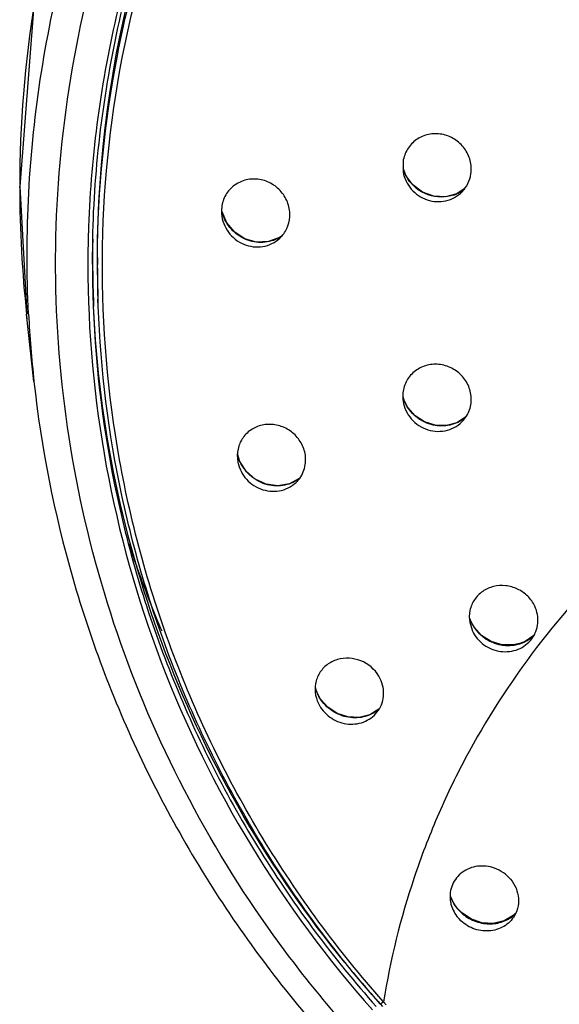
# Model space of a CAD drawing. Header units: millimetres. Extents: x 113 to 769, y -81 to 829.
# Tile 19 of 30: x 456 to 481, y 735 to 780. Entities that reach past the tile are written whole.
import ezdxf

# ---------------------------------------------------------------- set-up
doc = ezdxf.new("R2010")
doc.units = ezdxf.units.MM
doc.header["$LTSCALE"] = 65.395
doc.layers.get('0').update_dxf_attribs({"linetype": 'CONTINUOUS'})

msp = doc.modelspace()

# ---------------------------------------------------------------- linework, layer by layer
at = {"color": 7, "linetype": 'CONTINUOUS'}
for p, q in [((473.505, 773.911), (473.51, 773.424)), ((473.634, 773.262), (473.508, 773.616)), ((455.699, 772.743), (456.033, 766.811)), ((455.699, 772.743), (455.699, 772.743)), ((465.074, 771.699), (465.076, 771.473)), ((465.319, 771.057), (465.097, 771.567)), ((459.077, 769.138), (459.09, 770.303)), ((459.091, 770.303), (459.093, 770.405)), ((459.094, 770.303), (459.095, 770.405)), ((467.899, 770.478), (467.761, 770.379)), ((459.297, 769.448), (459.333, 767.509)), ((459.346, 767.187), (459.333, 767.509)), ((456.364, 763.692), (456.023, 766.811)), ((456.043, 766.624), (456.023, 766.811)), ((465.81, 760.117), (465.834, 759.939)), ((465.928, 759.978), (465.815, 760.329)), ((476.663, 752.529), (476.597, 752.712)), ((476.6, 752.509), (476.727, 752.102)), ((478.929, 751.519), (478.929, 751.519)), ((469.541, 749.169), (469.438, 749.436)), ((478.713, 738.983), (478.627, 738.889)), ((472.601, 734.875), (472.578, 734.901)), ((472.601, 734.875), (472.58, 734.903)), ((472.435, 734.79), (472.435, 734.791)), ((472.435, 734.79), (472.552, 734.659))]:
    msp.add_line(p, q, dxfattribs=at)
at = {"color": 9, "linetype": 'CONTINUOUS'}
for p, q in [((455.7, 772.735), (455.699, 772.743)), ((455.7, 772.69), (455.7, 772.735)), ((459.09, 770.306), (459.09, 770.303)), ((459.346, 767.187), (459.309, 769.126)), ((476.666, 752.519), (476.663, 752.529)), ((478.907, 751.505), (478.929, 751.519)), ((469.545, 749.154), (469.542, 749.169)), ((472.718, 734.743), (472.601, 734.874))]:
    msp.add_line(p, q, dxfattribs=at)
at = {"color": 7, "linetype": 'CONTINUOUS'}
for points in [[(570.852, 772.743), (570.207, 781.114), (568.149, 789.72), (564.728, 797.904), (560.027, 805.464), (554.166, 812.211), (547.287, 817.977), (539.561, 822.621), (531.181, 826.025), (522.354, 828.104), (513.295, 828.808), (504.236, 828.11), (495.408, 826.036), (487.026, 822.638), (479.297, 818), (472.413, 812.237), (466.547, 805.494), (461.841, 797.938), (458.415, 789.756), (456.351, 781.151), (455.699, 772.743)], [(476.345, 772.639), (475.998, 772.409), (475.477, 772.27), (474.929, 772.297), (474.408, 772.486), (473.963, 772.819), (473.634, 773.262)], [(467.761, 770.379), (467.254, 770.187), (466.702, 770.168), (466.162, 770.32), (465.685, 770.627), (465.319, 771.057)], [(476.413, 762.035), (476.008, 761.777), (475.516, 761.644), (474.998, 761.659), (474.5, 761.816), (474.062, 762.102), (473.721, 762.488), (473.502, 762.941)], [(468.678, 759.183), (468.225, 758.939), (467.693, 758.849), (467.147, 758.926), (466.641, 759.158), (466.222, 759.521), (465.928, 759.978)], [(478.929, 751.519), (478.622, 751.454), (478.104, 751.463), (477.597, 751.616), (477.151, 751.898), (476.805, 752.281), (476.663, 752.529)], [(479.575, 751.893), (479.184, 751.62), (478.929, 751.519)], [(472.377, 748.469), (471.956, 748.211), (471.463, 748.089), (470.944, 748.113), (470.445, 748.277), (470.009, 748.563), (469.672, 748.943), (469.542, 749.169)], [(476.03, 739.218), (475.887, 739.411), (475.71, 739.783)], [(478.627, 738.889), (478.198, 738.636), (477.692, 738.521), (477.158, 738.555), (476.652, 738.731), (476.218, 739.025), (476.03, 739.218)]]:
    msp.add_lwpolyline(points, dxfattribs=at)
for centre, radius, start, end in [((510.747, 769.411), 51.45, 149.3226, 179.958), ((509.343, 769.111), 50.477, 178.2822, 178.6471), ((509.277, 769.113), 50.411, 177.9876, 178.2822), ((509.474, 769.108), 50.608, 178.6474, 179.6061), ((510.255, 769.456), 51.171, 179.0519, 179.9998), ((509.6, 769.107), 50.734, 179.6058, 179.9658), ((510.249, 769.456), 51.165, 180, 180.3543), ((510.327, 769.138), 51.25, 180.0006, 181.8362), ((510.359, 769.458), 51.275, 180.3548, 182.1908), ((510.419, 769.141), 51.342, 181.8358, 182.1983), ((510.443, 769.46), 51.359, 182.1904, 182.5529), ((510.847, 772.768), 52.764, 198.3347, 200.1731), ((510.893, 772.785), 52.814, 200.1733, 203.0481), ((511.987, 770.238), 53.111, 219.1506, 221.8677)]:
    msp.add_arc(centre, radius, start, end, dxfattribs=at)
at = {"color": 9, "linetype": 'CONTINUOUS'}
for centre, radius, start, end in [((510.368, 772.725), 54.668, 170.9176, 179.9898), ((475.269, 774.128), 1.851, 199.1735, 201.9244), ((475.276, 774.131), 1.859, 201.9255, 206.9418), ((475.278, 774.132), 1.861, 206.9423, 207.5582), ((475.299, 774.143), 1.885, 207.5687, 213.1958), ((510.278, 772.738), 54.578, 180.0501, 186.2348), ((475.302, 773.939), 1.682, 289.3171, 294.9108), ((475.31, 773.921), 1.663, 294.9272, 302.6541), ((475.311, 773.919), 1.66, 302.6576, 303.3224), ((475.314, 773.915), 1.656, 303.3204, 309.6302), ((466.867, 772.029), 1.83, 193.7509, 197.0809), ((466.944, 771.752), 1.598, 300.2153, 306.8276), ((510.313, 769.126), 51.004, 179.6394, 180), ((510.336, 769.589), 54.294, 182.9279, 186.2314), ((475.241, 763.491), 1.823, 196.4604, 202.3676), ((475.245, 763.492), 1.828, 202.363, 205.8803), ((475.354, 763.254), 1.618, 305.4008, 311.2386), ((467.57, 760.716), 1.802, 192.3729, 198.6978), ((467.714, 760.423), 1.573, 302.8217, 309.7099), ((478.268, 753.271), 1.77, 197.8923, 205.1333), ((478.277, 753.275), 1.78, 205.1454, 206.3393), ((478.339, 753.308), 1.85, 206.3935, 216.9198), ((478.373, 753.333), 1.892, 216.9125, 226.902), ((478.398, 753.36), 1.929, 226.9011, 231.9917), ((478.408, 753.375), 1.947, 232.0129, 243.4692), ((478.469, 753.045), 1.598, 307.5083, 316.0608), ((478.413, 753.383), 1.956, 243.4737, 247.1189), ((478.403, 753.359), 1.93, 247.1093, 259.4629), ((478.395, 753.325), 1.895, 259.5071, 263.0394), ((478.39, 753.28), 1.85, 263.0236, 275.2516), ((478.393, 753.228), 1.798, 275.2899, 282.5271), ((478.406, 753.169), 1.737, 282.5398, 286.7476), ((478.413, 753.145), 1.712, 286.7647, 287.6434), ((478.462, 753.054), 1.608, 304.3428, 307.5114), ((471.133, 749.924), 1.765, 193.9977, 201.4881), ((471.158, 749.933), 1.791, 201.4737, 205.7983), ((471.361, 749.63), 1.544, 305.8844, 310.2793), ((477.303, 740.321), 1.688, 197.9216, 199.9594), ((477.318, 740.326), 1.703, 199.9614, 203.2666), ((477.335, 740.334), 1.721, 203.2651, 204.3946), ((477.37, 740.35), 1.76, 204.4035, 207.9954), ((477.44, 740.389), 1.841, 208.0313, 217.8314), ((477.462, 740.404), 1.868, 217.8046, 220.2631), ((477.636, 740.046), 1.526, 304.4864, 308.3299), ((477.651, 740.028), 1.502, 308.322, 316.7579)]:
    msp.add_arc(centre, radius, start, end, dxfattribs=at)
for points, knots in [([(456.113, 766.816), (455.922, 770.565), (456.323, 778.135), (459.259, 789.117), (464.406, 799.301), (471.55, 808.263), (480.398, 815.64), (490.585, 821.132), (501.692, 824.519), (509.419, 825.281), (513.276, 825.281)], [0, 0, 0, 0, 0.123356, 0.246921, 0.370936, 0.49557, 0.620887, 0.746843, 0.873283, 1, 1, 1, 1]), ([(459.31, 769.447), (459.33, 772.588), (459.952, 778.887), (462.605, 788.005), (466.887, 796.514), (470.732, 801.59), (472.866, 803.936)], [0, 0, 0, 0, 0.248983, 0.498405, 0.748651, 1, 1, 1, 1]), ([(475.859, 772.351), (475.487, 772.221), (474.616, 772.23), (473.943, 772.772), (473.722, 773.111)], [0, 0, 0, 0, 0.493556, 1, 1, 1, 1]), ([(467.749, 770.371), (467.523, 770.24), (466.991, 770.086), (466.174, 770.24), (465.485, 770.73), (465.199, 771.227), (465.118, 771.492)], [0, 0, 0, 0, 0.241547, 0.489543, 0.743968, 1, 1, 1, 1]), ([(476.291, 761.935), (476.084, 761.788), (475.586, 761.588), (474.783, 761.641), (474.06, 762.021), (473.717, 762.454), (473.6, 762.694)], [0, 0, 0, 0, 0.242328, 0.491164, 0.745368, 1, 1, 1, 1]), ([(468.567, 759.101), (468.346, 758.958), (467.814, 758.781), (466.98, 758.906), (466.261, 759.376), (465.953, 759.872), (465.863, 760.138)], [0, 0, 0, 0, 0.239738, 0.488363, 0.744167, 1, 1, 1, 1]), ([(483.792, 755.899), (480.849, 753.084), (477.682, 748.961), (475.058, 743.478), (473.63, 739.749), (472.916, 736.834), (472.601, 734.875)], [0, 0, 0, 0, 0.505187, 0.629865, 0.753845, 1, 1, 1, 1]), ([(472.266, 748.38), (472.061, 748.231), (471.561, 748.03), (470.75, 748.086), (470.014, 748.469), (469.664, 748.91), (469.545, 749.154)], [0, 0, 0, 0, 0.238527, 0.487596, 0.744271, 1, 1, 1, 1]), ([(476.037, 739.197), (476.188, 739.019), (476.558, 738.717), (477.222, 738.486), (477.906, 738.495), (478.323, 738.668), (478.5, 738.789)], [0, 0, 0, 0, 0.258256, 0.515293, 0.763341, 1, 1, 1, 1]), ([(472.604, 734.876), (472.575, 734.854), (472.528, 734.822), (472.476, 734.792), (472.454, 734.788)], [0, 0, 0, 0, 0.615876, 1, 1, 1, 1])]:
    msp.add_open_spline(points, degree=3, knots=knots, dxfattribs=at)
at = {"color": 7, "linetype": 'CONTINUOUS'}
for points, knots in [([(472.277, 732.198), (470.446, 734.122), (467.063, 738.233), (462.954, 745.057), (459.893, 752.388), (457.967, 760.075), (457.182, 767.951), (457.599, 775.854), (459.168, 783.618), (461.877, 791.079), (465.675, 798.075), (472.049, 806.607), (482.331, 815.422), (497.168, 822.096), (507.977, 823.61), (513.36, 823.602)], [0, 0, 0, 0, 0.062554, 0.124882, 0.187013, 0.248985, 0.310882, 0.372765, 0.434714, 0.49679, 0.559049, 0.621539, 0.746926, 0.873196, 1, 1, 1, 1]), ([(513.276, 822.051), (509.798, 822.051), (502.829, 821.399), (492.773, 818.499), (484.998, 814.562), (479.34, 810.586), (474.102, 806.122), (468.428, 799.641), (463.25, 790.745), (459.932, 781.041), (459.016, 774.268), (458.897, 770.883)], [0, 0, 0, 0, 0.126608, 0.252975, 0.37889, 0.441705, 0.504362, 0.629041, 0.753115, 0.8767, 1, 1, 1, 1]), ([(459.09, 770.303), (459.167, 773.701), (460.003, 780.509), (463.249, 790.274), (468.366, 799.25), (475.159, 807.095), (483.373, 813.521), (492.701, 818.287), (502.791, 821.219), (509.785, 821.879), (513.276, 821.879)], [0, 0, 0, 0, 0.123309, 0.246896, 0.370968, 0.495657, 0.621003, 0.74695, 0.873352, 1, 1, 1, 1]), ([(472.578, 734.901), (470.486, 737.263), (466.726, 742.364), (462.579, 750.886), (460.054, 759.994), (459.251, 769.397), (460.179, 778.788), (462.386, 786.349), (464.945, 792.09), (468.04, 797.587), (470.915, 801.385), (473.037, 803.722)], [0, 0, 0, 0, 0.125632, 0.25071, 0.375395, 0.499869, 0.624351, 0.749066, 0.811633, 0.874318, 1, 1, 1, 1]), ([(476.658, 773.333), (476.688, 773.537), (476.664, 773.964), (476.388, 774.54), (475.917, 774.978), (475.321, 775.211), (474.686, 775.206), (474.108, 774.959), (473.677, 774.506), (473.535, 774.112), (473.505, 773.911)], [0, 0, 0, 0, 0.124901, 0.25148, 0.378818, 0.505557, 0.630684, 0.754116, 0.876734, 1, 1, 1, 1]), ([(473.51, 773.424), (473.559, 773.134), (473.827, 772.57), (474.593, 772.056), (475.507, 771.999), (476.046, 772.297), (476.246, 772.501)], [0, 0, 0, 0, 0.251997, 0.505326, 0.755001, 1, 1, 1, 1]), ([(476.246, 772.501), (476.355, 772.613), (476.54, 772.873), (476.635, 773.178), (476.658, 773.333)], [0, 0, 0, 0, 0.498541, 1, 1, 1, 1]), ([(468.243, 771.339), (468.257, 771.545), (468.198, 771.971), (467.878, 772.528), (467.377, 772.932), (466.769, 773.124), (466.141, 773.076), (465.587, 772.789), (465.196, 772.305), (465.087, 771.902), (465.074, 771.699)], [0, 0, 0, 0, 0.1258, 0.253416, 0.38133, 0.507864, 0.632121, 0.754507, 0.876522, 1, 1, 1, 1]), ([(465.076, 771.473), (465.1, 771.173), (465.328, 770.574), (466.071, 769.994), (466.998, 769.872), (467.563, 770.145), (467.776, 770.342)], [0, 0, 0, 0, 0.252631, 0.506986, 0.756503, 1, 1, 1, 1]), ([(467.776, 770.342), (467.911, 770.469), (468.138, 770.779), (468.231, 771.151), (468.243, 771.339)], [0, 0, 0, 0, 0.496995, 1, 1, 1, 1]), ([(458.866, 769.137), (458.862, 762.874), (461.188, 750.201), (467.904, 739.216), (472.087, 734.501)], [0, 0, 0, 0, 0.498431, 1, 1, 1, 1]), ([(459.115, 767.172), (459.229, 764.208), (459.973, 758.282), (462.607, 749.718), (466.681, 741.707), (470.276, 736.894), (472.263, 734.656)], [0, 0, 0, 0, 0.249023, 0.49847, 0.74871, 1, 1, 1, 1]), ([(470.8, 736.706), (467.314, 740.989), (461.665, 750.69), (459.38, 761.686), (459.135, 767.173)], [0, 0, 0, 0, 0.501398, 1, 1, 1, 1]), ([(472.435, 734.791), (470.456, 737.02), (466.875, 741.816), (462.819, 749.797), (460.198, 758.329), (459.458, 764.232), (459.346, 767.185)], [0, 0, 0, 0, 0.251275, 0.50152, 0.750992, 1, 1, 1, 1]), ([(476.658, 763.086), (476.628, 763.29), (476.482, 763.693), (476.056, 764.17), (475.485, 764.462), (474.853, 764.524), (474.252, 764.347), (473.774, 763.95), (473.496, 763.396), (473.475, 762.981), (473.505, 762.781)], [0, 0, 0, 0, 0.125974, 0.253737, 0.381694, 0.508139, 0.632213, 0.754436, 0.876413, 1, 1, 1, 1]), ([(456.363, 763.696), (456.7, 760.609), (457.909, 754.474), (461.265, 745.711), (466.068, 737.616), (470.141, 732.821), (472.363, 730.609)], [0, 0, 0, 0, 0.248915, 0.498391, 0.748686, 1, 1, 1, 1]), ([(476.316, 761.894), (476.454, 762.053), (476.663, 762.438), (476.689, 762.875), (476.658, 763.086)], [0, 0, 0, 0, 0.496721, 1, 1, 1, 1]), ([(473.505, 762.781), (473.549, 762.481), (473.826, 761.893), (474.629, 761.372), (475.579, 761.338), (476.123, 761.672), (476.316, 761.894)], [0, 0, 0, 0, 0.251329, 0.50585, 0.756275, 1, 1, 1, 1]), ([(468.954, 760.353), (468.915, 760.549), (468.76, 760.933), (468.339, 761.386), (467.789, 761.666), (467.183, 761.735), (466.603, 761.581), (466.131, 761.221), (465.839, 760.706), (465.795, 760.311), (465.81, 760.117)], [0, 0, 0, 0, 0.126908, 0.255573, 0.384026, 0.510415, 0.633969, 0.755426, 0.876714, 1, 1, 1, 1]), ([(468.595, 759.061), (468.75, 759.227), (468.985, 759.646), (468.998, 760.125), (468.954, 760.353)], [0, 0, 0, 0, 0.494911, 1, 1, 1, 1]), ([(465.834, 759.939), (465.891, 759.65), (466.178, 759.091), (466.957, 758.594), (467.871, 758.549), (468.402, 758.854), (468.595, 759.061)], [0, 0, 0, 0, 0.252922, 0.508345, 0.758054, 1, 1, 1, 1]), ([(479.624, 753.254), (479.544, 753.425), (479.318, 753.744), (478.84, 754.078), (478.28, 754.237), (477.706, 754.201), (477.189, 753.972), (476.795, 753.575), (476.577, 753.062), (476.57, 752.689), (476.6, 752.509)], [0, 0, 0, 0, 0.127265, 0.256005, 0.384418, 0.51084, 0.634562, 0.756161, 0.877333, 1, 1, 1, 1]), ([(479.482, 751.736), (479.639, 751.944), (479.842, 752.465), (479.738, 753.012), (479.624, 753.254)], [0, 0, 0, 0, 0.494293, 1, 1, 1, 1]), ([(476.727, 752.102), (476.845, 751.852), (477.22, 751.405), (478.021, 751.087), (478.867, 751.182), (479.323, 751.525), (479.482, 751.736)], [0, 0, 0, 0, 0.253115, 0.508142, 0.75783, 1, 1, 1, 1]), ([(472.449, 749.884), (472.288, 750.215), (471.726, 750.776), (470.753, 750.908), (470.074, 750.639), (469.675, 750.275), (469.438, 749.792), (469.409, 749.433), (469.427, 749.258)], [0, 0, 0, 0, 0.256146, 0.509845, 0.63401, 0.755736, 0.877003, 1, 1, 1, 1]), ([(472.294, 748.327), (472.462, 748.536), (472.681, 749.071), (472.569, 749.636), (472.449, 749.884)], [0, 0, 0, 0, 0.492268, 1, 1, 1, 1]), ([(469.575, 748.734), (469.694, 748.488), (470.066, 748.05), (470.849, 747.73), (471.679, 747.804), (472.133, 748.126), (472.294, 748.327)], [0, 0, 0, 0, 0.254693, 0.510621, 0.759652, 1, 1, 1, 1]), ([(477.759, 741.087), (477.51, 741.176), (476.972, 741.24), (476.227, 740.955), (475.732, 740.345), (475.668, 739.826), (475.701, 739.58)], [0, 0, 0, 0, 0.261345, 0.512548, 0.755654, 1, 1, 1, 1]), ([(478.501, 740.572), (478.706, 740.326), (478.909, 739.851), (478.85, 739.216), (478.718, 738.928), (478.631, 738.801)], [0, 0, 0, 0, 0.508255, 0.75583, 1, 1, 1, 1]), ([(475.701, 739.58), (475.711, 739.508), (475.772, 739.22), (475.919, 738.951), (476.062, 738.782)], [0, 0, 0, 0, 0.246394, 1, 1, 1, 1]), ([(478.631, 738.801), (478.499, 738.609), (478.122, 738.283), (477.391, 738.115), (476.642, 738.277), (476.225, 738.59), (476.062, 738.782)], [0, 0, 0, 0, 0.238452, 0.485981, 0.742302, 1, 1, 1, 1])]:
    msp.add_open_spline(points, degree=3, knots=knots, dxfattribs=at)
at = {"color": 9, "linetype": 'CONTINUOUS'}
for points in [[(478.932, 751.513), (479.086, 751.562), (479.236, 751.634), (479.37, 751.726)], [(476.037, 739.197), (476.037, 739.205), (476.035, 739.212), (476.03, 739.218)], [(472.454, 734.788), (472.448, 734.786), (472.439, 734.786), (472.435, 734.79)]]:
    msp.add_open_spline(points, degree=3, dxfattribs=at)
at = {"color": 7, "linetype": 'CONTINUOUS'}
for points in [[(469.427, 749.258), (469.444, 749.077), (469.496, 748.898), (469.575, 748.734)], [(478.501, 740.572), (478.308, 740.802), (478.043, 740.985), (477.76, 741.087)]]:
    msp.add_open_spline(points, degree=3, dxfattribs=at)

doc.saveas('drawing.dxf')
